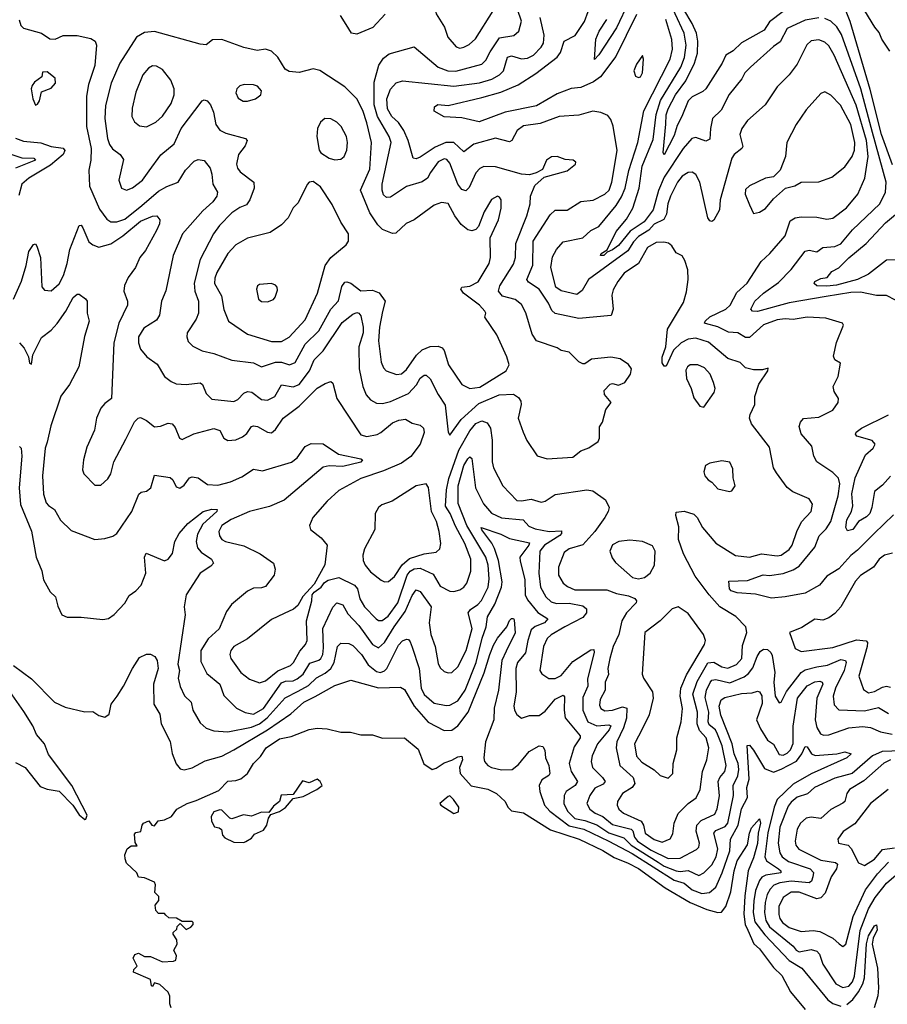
# Model space of a CAD drawing. Extents: x 1493970 to 1595317, y 729910 to 844791.
# Tile 37 of 256: x 1558096 to 1562470, y 739792 to 744753. Entities that reach past the tile are written whole.
import ezdxf

# ---------------------------------------------------------------- set-up
doc = ezdxf.new("R2010")
doc.units = 0

msp = doc.modelspace()

# ---------------------------------------------------------------- linework, layer by layer
at = {"layer": '0CON10XD'}
for points in [[(1560315, 744610.4), (1560335, 744614.6), (1560361.7, 744628.3), (1560392.8, 744657.2), (1560482.4, 744797.6), (1560494.3, 744875), (1560490.6, 744915), (1560463.7, 744943.7), (1560437, 744957), (1560365, 744957.5), (1560215, 744905.8), (1560190.2, 744839.8), (1560187.8, 744815), (1560195, 744783.3), (1560237.3, 744715), (1560253.5, 744665), (1560296.1, 744616.1), (1560315, 744610.4)], [(1562125, 744763.1), (1562055, 744750.7), (1561965, 744708.8), (1561928.6, 744641.4), (1561895, 744618.2), (1561780.5, 744515), (1561751.9, 744485), (1561735.5, 744455), (1561673.1, 744376.9), (1561632.8, 744297.2), (1561588.9, 744255), (1561577.9, 744205), (1561575, 744151.1), (1561555, 744142.2), (1561505, 744160.3), (1561483.6, 744155), (1561440, 744105), (1561345, 743960.3), (1561316.7, 743893.3), (1561289.8, 743795), (1561244.4, 743735), (1561172.7, 743687.3), (1561115, 743616.5), (1561085, 743593.8), (1561057.4, 743582.6), (1561040.8, 743565), (1561024, 743565), (1561026.9, 743575), (1561056.7, 743593.3), (1561102.9, 743687.1), (1561155, 743749.2), (1561186.9, 743803.1), (1561218.3, 743905), (1561234, 744015), (1561289.9, 744150.1), (1561304.9, 744275), (1561326.6, 744346.6), (1561429, 744515), (1561447.2, 744562.9), (1561455.8, 744625), (1561444.8, 744685), (1561355, 744882.2)], [(1562495, 744022.3), (1562440.7, 744175), (1562382.5, 744402.5), (1562282, 744745), (1562235, 744863.5)], [(1562482.9, 744595), (1562442.3, 744655), (1562428.8, 744688.8), (1562407.1, 744715), (1562301.3, 744891.3)], [(1561165.9, 744844.1), (1561105, 744711.8), (1561015, 744576.9), (1560993.3, 744553.3), (1561000, 744655), (1561016.6, 744695), (1561055.9, 744755)], [(1558785, 743691.1), (1558729.8, 743590.2), (1558701.5, 743555), (1558680, 743505), (1558642.1, 743455), (1558624.4, 743415), (1558621.4, 743385), (1558638.9, 743335), (1558640, 743315), (1558595.2, 743225), (1558571, 743125), (1558558.9, 742845), (1558525, 742820), (1558504.5, 742795.5), (1558482.5, 742745), (1558472.5, 742685), (1558435, 742600), (1558417.1, 742535), (1558412.5, 742485), (1558418.8, 742465), (1558475, 742407.5), (1558505, 742407.5), (1558539.5, 742440.5), (1558555, 742466), (1558570, 742525), (1558630.1, 742639.9), (1558675, 742727.1), (1558692.5, 742745), (1558705, 742748.9), (1558735, 742734.4), (1558775, 742701.8), (1558805, 742704.6), (1558845, 742720.5), (1558865, 742717.1), (1558879.1, 742699.1), (1558901.9, 742645), (1558915, 742638.5), (1558973.5, 742666.5), (1559075, 742693.8), (1559105, 742683.3), (1559125.7, 742645), (1559145, 742633.1), (1559185, 742637.3), (1559218.5, 742651.5), (1559240.9, 742669.1), (1559265, 742703.1), (1559275, 742707.3), (1559295, 742703.1), (1559345, 742674.5), (1559365, 742672.2), (1559385, 742688.6), (1559424.2, 742745.8), (1559505, 742806.8), (1559595, 742897.1), (1559635, 742921.1), (1559665, 742930), (1559675, 742922.5), (1559693.8, 742845), (1559815, 742661.5), (1559845, 742652.9), (1559897.1, 742662.9), (1559917, 742673), (1559975, 742722), (1560006.4, 742736.4), (1560041.2, 742741.2), (1560075, 742721.2), (1560115, 742710), (1560131.2, 742695), (1560134, 742674), (1560114.6, 742615), (1560067.4, 742552.6), (1560020.5, 742519.5), (1559929.8, 742480.3), (1559815, 742441.8), (1559705, 742381.5), (1559645, 742328.1), (1559573.8, 742245), (1559556.2, 742205), (1559562, 742185), (1559615, 742142.5), (1559645.6, 742105), (1559633.4, 742006.6), (1559580.5, 741909.5), (1559522.8, 741847.2), (1559497.9, 741802.1), (1559476.4, 741783.6), (1559428.5, 741761.5), (1559365, 741731.9), (1559245, 741633.8), (1559175.7, 741595), (1559160, 741575), (1559155.6, 741555), (1559159.4, 741535), (1559210.7, 741465), (1559255, 741430.7), (1559305, 741412.3), (1559335, 741422), (1559396.8, 741473.2), (1559460.7, 741499.3), (1559475.8, 741515), (1559507.9, 741572.1), (1559537.1, 741605), (1559544.6, 741625.4), (1559541.8, 741725), (1559568, 741825), (1559570, 741855), (1559580.5, 741869.5), (1559615, 741894.2), (1559632.2, 741917.8), (1559650.9, 741929.1), (1559705, 741943.1), (1559784.4, 741905), (1559799.2, 741885), (1559810.6, 741835), (1559834.7, 741795), (1559892.1, 741735), (1559905, 741726.8), (1559923.6, 741726.4), (1559952.6, 741747.4), (1560001.3, 741815), (1560048.5, 741955), (1560064.5, 741975.5), (1560085, 741987.2), (1560115, 741989.6), (1560179.9, 741959.9), (1560215, 741898.5), (1560265, 741874.4), (1560285, 741871.9), (1560315, 741881.1), (1560335, 741894.4), (1560350.5, 741915), (1560370.3, 741975), (1560370, 742035), (1560340.2, 742115), (1560292, 742202), (1560265.9, 742265), (1560241.9, 742301.9), (1560246.7, 742385), (1560258.6, 742441.4), (1560309, 742585), (1560365, 742681.6), (1560395, 742718.1), (1560425, 742733.1), (1560451.8, 742721.8), (1560469.5, 742695), (1560476.9, 742635), (1560477.1, 742525), (1560483.8, 742495), (1560532.1, 742405), (1560601.7, 742331.7), (1560625, 742328.5), (1560675, 742338.4), (1560725, 742321.8), (1560745, 742328.2), (1560795, 742360.9), (1560955, 742385.4), (1560985, 742378.8), (1561049.1, 742335), (1561066.8, 742295), (1561063.1, 742275), (1561046.2, 742245), (1560995.4, 742175), (1560935, 742108.1), (1560865, 742087.5), (1560840.8, 742069.2), (1560811.4, 741995), (1560812.1, 741955), (1560834.8, 741914.8), (1560857.5, 741897.5), (1560895, 741881.6), (1561055, 741881.5), (1561105, 741862.5), (1561165, 741850.7), (1561197.5, 741837.5), (1561205.8, 741825), (1561203.1, 741815), (1561154.4, 741765.6), (1561131.2, 741725), (1561116.3, 741655), (1561088.2, 741595), (1561070, 741535), (1561060.4, 741485), (1561063.8, 741455), (1561048, 741415), (1561048, 741375), (1561022.4, 741327.6), (1561019.2, 741299.2), (1561025, 741282.2), (1561045, 741270.3), (1561085, 741274.8), (1561135, 741292), (1561156.1, 741285), (1561155.1, 741234.9), (1561139.1, 741185), (1561106.1, 741115), (1561102.9, 741085), (1561121.6, 740995), (1561188.4, 740935), (1561197.2, 740905), (1561183.8, 740885), (1561134.6, 740855), (1561110, 740815), (1561108.5, 740795), (1561116.5, 740775), (1561139.5, 740755), (1561228.6, 740715), (1561240.6, 740695), (1561248.4, 740655), (1561295, 740622.8), (1561335, 740609.7), (1561375, 740625.6), (1561388, 740652), (1561395.4, 740705), (1561415.9, 740754.1), (1561465.5, 740805), (1561506.5, 740833.5), (1561526.4, 740875), (1561537.5, 740965), (1561560, 741025), (1561570, 741085), (1561556.2, 741135), (1561522, 741172), (1561510.2, 741205), (1561513.5, 741265), (1561489.7, 741355), (1561511, 741419), (1561565, 741513.8), (1561595, 741516.4), (1561635, 741493), (1561665, 741486.2), (1561710, 741505), (1561736.2, 741535), (1561739.6, 741600.4), (1561761.1, 741665), (1561757.1, 741695), (1561705.9, 741745.9), (1561625.8, 741795), (1561572, 741855), (1561500.1, 741950.1), (1561442, 742062), (1561416.3, 742135), (1561417.8, 742197.8), (1561402.9, 742255), (1561405, 742272), (1561445, 742277.8), (1561495, 742261.5), (1561511.1, 742245), (1561538.2, 742195), (1561605, 742115.6), (1561705, 742054.6), (1561775, 742046.2), (1561835, 742062.2), (1561915, 742051.3), (1561934, 742055), (1561975, 742083.5), (1561990, 742105), (1562013.8, 742175), (1562037.3, 742222.7), (1562086.2, 742275), (1562092.2, 742312.2), (1562075, 742339.2), (1561993.8, 742375), (1561965, 742396.9), (1561910.1, 742470.1), (1561895.3, 742495.3), (1561875, 742599.2), (1561785, 742716.7), (1561774.2, 742745), (1561777.5, 742765), (1561801.4, 742815), (1561802, 742855), (1561822.7, 742917.3), (1561866.7, 742985), (1561868.3, 742998.3), (1561840.7, 742989.3), (1561795, 742988.8), (1561755, 743000), (1561727, 743027), (1561665, 743046.5), (1561568.8, 743128.8), (1561505, 743148.8), (1561465, 743143.5), (1561430.7, 743125), (1561391.3, 743088.7), (1561355, 743008), (1561345, 743008), (1561335, 743023.8), (1561335, 743053.3), (1561352.7, 743105), (1561362.1, 743195), (1561441.8, 743328.2), (1561457.7, 743382.3), (1561464.8, 743445), (1561463.5, 743493.5), (1561449.5, 743539.5), (1561435, 743564.2), (1561405, 743579.2), (1561383.8, 743613.8), (1561366.7, 743626.7), (1561343.1, 743633.1), (1561305, 743631.1), (1561260, 743605), (1561215.5, 743524.5), (1561143.3, 743476.7), (1561110.9, 743435), (1561087.4, 743392.6), (1561080, 743365), (1561087.1, 743295), (1561076.9, 743263.1), (1560915, 743248.6), (1560795, 743273.9), (1560778.1, 743288.1), (1560761.1, 743325), (1560715.1, 743395.1), (1560660.3, 743430.3), (1560652.4, 743445), (1560682.8, 743517.2), (1560685, 743636.9), (1560769.5, 743770.5), (1560795, 743794.5), (1560855, 743793.5), (1560925, 743837.3), (1560986, 743844), (1561045, 743874.7), (1561066.6, 743895), (1561081.4, 743935), (1561108.4, 744095), (1561086.9, 744216.9), (1561075, 744251.2), (1561060.3, 744270.3), (1561025, 744285.8), (1560985, 744292.5), (1560915, 744272.5), (1560815, 744266.2), (1560719.3, 744230.7), (1560635, 744218.9), (1560603.3, 744195), (1560576.5, 744145), (1560565, 744138.5), (1560495, 744155.8), (1560385, 744125.7), (1560335, 744087.5), (1560285, 744134), (1560244.8, 744134.8), (1560189.4, 744110.6), (1560115, 744060), (1560095, 744051.9), (1560078.8, 744055), (1560053.6, 744145), (1560032.6, 744195), (1560005, 744236), (1559972.2, 744265), (1559949.3, 744305), (1559945.8, 744355), (1559965, 744403.5), (1559994.4, 744435), (1560025, 744445.3), (1560285, 744417.8), (1560414.3, 744435.7), (1560475.4, 744454.6), (1560514.2, 744475.8), (1560535.3, 744495), (1560555.6, 744565), (1560575, 744571.8), (1560625, 744555.7), (1560655, 744559.2), (1560685.2, 744574.8), (1560723.9, 744615), (1560735.9, 744635), (1560740.2, 744675), (1560720, 744765)], [(1559938.6, 744781.4), (1559875.7, 744714.3), (1559795, 744680), (1559768, 744685), (1559741.2, 744728.8), (1559712.9, 744775)], [(1560755, 742540.8), (1560805, 742544.4), (1560885, 742550), (1560925, 742581.9), (1560965, 742595.7), (1561012.2, 742627.8), (1561018.5, 742645), (1561018.3, 742701.7), (1561033.3, 742725), (1561050.5, 742789.5), (1561077.5, 742825), (1561043.3, 742865), (1561042.5, 742885), (1561073.1, 742916.9), (1561085, 742920), (1561115, 742912.2), (1561146, 742925), (1561175, 742966.7), (1561180.8, 742995), (1561165, 743016.7), (1561122.5, 743045), (1561075, 743053.8), (1560977.7, 743042.3), (1560945, 743018.8), (1560935, 743018.8), (1560915, 743028.8), (1560865, 743077.5), (1560825, 743086.7), (1560805, 743100.6), (1560701.9, 743135), (1560679.1, 743169.1), (1560647, 743277), (1560625, 743318.9), (1560593.3, 743343.3), (1560530.5, 743360.5), (1560510.3, 743385), (1560516.8, 743413.2), (1560585, 743521.9), (1560594.8, 743555.2), (1560597, 743625), (1560652.5, 743765), (1560669.5, 743825), (1560670.4, 743865), (1560692.5, 743917.5), (1560739.5, 743960.5), (1560855, 743992.5), (1560897.5, 744025), (1560900, 744035), (1560885.8, 744045.8), (1560845, 744049.4), (1560805, 744064.4), (1560777.4, 744062.6), (1560750.8, 744045), (1560730.5, 743999.5), (1560698.8, 743981.2), (1560665, 743972.5), (1560625, 743974.6), (1560495, 744012.5), (1560435, 744013.6), (1560415, 744004.5), (1560395, 743982.5), (1560362.1, 743907.9), (1560345, 743891.1), (1560325, 743897.5), (1560305, 743924.5), (1560265, 744031.1), (1560249.2, 744049.2), (1560235, 744052), (1560205, 744037.1), (1560167.1, 743982.9), (1560152, 743955), (1560125, 743935.8), (1560045, 743912.7), (1559965, 743860), (1559945, 743856.9), (1559930.6, 743870.6), (1559922.5, 743895), (1559922.5, 743925), (1559969, 744135), (1559958.8, 744165), (1559898.8, 744265), (1559882.6, 744325), (1559882, 744438), (1559906.3, 744523.7), (1559930.2, 744559.8), (1559958.6, 744581.4), (1560085, 744617.5), (1560205, 744514.7), (1560254, 744495), (1560295, 744493.4), (1560425, 744530), (1560445, 744549.1), (1560468.2, 744591.8), (1560515, 744661.4), (1560586.4, 744673.7), (1560612.7, 744695), (1560624.7, 744745.3), (1560605.2, 744805)], [(1561205, 744779.1), (1561101.7, 744568.3), (1561023.2, 744465), (1560988.8, 744441.2), (1560925, 744412.6), (1560875, 744406.8), (1560805, 744379.3), (1560700.5, 744319.5), (1560543, 744287), (1560411.5, 744238.5), (1560325, 744259.6), (1560235, 744264.5), (1560185, 744293.3), (1560187.6, 744315), (1560203, 744327), (1560255, 744321.6), (1560425, 744361.2), (1560521.9, 744388.1), (1560608.1, 744425), (1560697.9, 744482.1), (1560805, 744565.3), (1560822.4, 744587.6), (1560840.8, 744645), (1560896.2, 744673.8), (1560942.7, 744745), (1560961.1, 744795)], [(1561945, 744794.8), (1561875, 744742.9), (1561849.1, 744700.9), (1561735, 744636.8), (1561692.7, 744597.3), (1561655, 744574.5), (1561636.6, 744535), (1561555.2, 744404.9), (1561539.1, 744390.9), (1561485, 744364.5), (1561464.8, 744345), (1561434.4, 744265), (1561409.8, 744220.3), (1561395, 744169.4), (1561345, 744072), (1561340, 744085), (1561352.3, 744227.7), (1561355, 744274), (1561365.2, 744305), (1561401.4, 744375), (1561453.8, 744445), (1561498.3, 744535), (1561513.2, 744585), (1561514.6, 744644.6), (1561507.9, 744685), (1561486.4, 744735), (1561443.5, 744805)], [(1562510, 743340), (1562465, 743364.4), (1562415, 743364.6), (1562335, 743380.2), (1562285, 743378.3), (1562161.7, 743358.3), (1561975, 743326.5), (1561815, 743283.1), (1561790, 743285), (1561781.4, 743295), (1561801.8, 743335), (1561844.6, 743375), (1561921.3, 743428.7), (1561985.5, 743494.5), (1562055, 743586.7), (1562075, 743591.9), (1562115, 743584.5), (1562145, 743606.4), (1562205, 743611.1), (1562235, 743624.7), (1562293.3, 743695), (1562431.8, 743825), (1562460, 743885), (1562463.8, 743935), (1562395.2, 744184.9), (1562335.6, 744405), (1562238.6, 744678.6), (1562215, 744717.3), (1562185, 744746.1), (1562155, 744759.4)], [(1558092.7, 744752.7), (1558100.8, 744725), (1558115, 744711.4), (1558205, 744686), (1558247, 744657), (1558275, 744655.8), (1558315, 744673.8), (1558385, 744674.2), (1558455, 744658.8), (1558476.7, 744645), (1558483.8, 744625), (1558475, 744522.5), (1558442.5, 744427.5), (1558432.4, 744367.6), (1558433, 744215), (1558456.5, 744105), (1558454.6, 744045.4), (1558444.6, 743995), (1558447.7, 743915), (1558498.8, 743798.8), (1558535, 743748.1), (1558555, 743734.6), (1558585, 743735.3), (1558625, 743749), (1558712.2, 743817.8), (1558795, 743889.3), (1558836.8, 743913.2), (1558894.7, 743935.3), (1558931.2, 743995), (1558975, 744040.6), (1558995, 744048.6), (1559025, 744044.2), (1559055.4, 744005.4), (1559064.6, 743975), (1559068.8, 743925), (1559093.5, 743885), (1559088.8, 743865), (1559068.8, 743835), (1559019.2, 743790.8), (1558915.9, 743675), (1558868.9, 743565), (1558832.7, 743387.3), (1558810.5, 743335), (1558800.9, 743265), (1558785, 743240), (1558720.8, 743199.2), (1558695.5, 743155), (1558694.5, 743125), (1558705, 743094.2), (1558737.1, 743055), (1558788.1, 743018.1), (1558826.3, 742956.3), (1558859.8, 742929.8), (1558885, 742919.5), (1558935, 742916.2), (1559005, 742924.4), (1559017.1, 742915), (1559035, 742869.2), (1559065, 742841.1), (1559175, 742830.5), (1559195, 742840), (1559225, 742871.2), (1559245, 742880.4), (1559266.6, 742876.6), (1559315, 742839.2), (1559345, 742836.2), (1559381.5, 742855), (1559415, 742914.5), (1559475, 742903.9), (1559505, 742915.8), (1559556.7, 742985), (1559580.2, 743039.8), (1559625.8, 743084.2), (1559722, 743228), (1559775, 743270), (1559795, 743277.8), (1559805.4, 743275.4), (1559815, 743261.2), (1559826.7, 743205), (1559826.7, 743175), (1559804.8, 743105), (1559807.8, 742995), (1559825.3, 742905.3), (1559842.9, 742862.9), (1559865, 742837.8), (1559895, 742821.8), (1559925, 742819.6), (1559965, 742830), (1560055, 742869.5), (1560095.5, 742914.5), (1560115, 742946.5), (1560135, 742961.8), (1560145, 742962.5), (1560165, 742944.4), (1560205.4, 742865), (1560240.9, 742810.9), (1560255.8, 742675.8), (1560265, 742660), (1560321.5, 742738.5), (1560410.4, 742819.6), (1560512.7, 742862.7), (1560585, 742866), (1560609.8, 742849.8), (1560622, 742832), (1560623.6, 742815), (1560609.3, 742745), (1560633.8, 742675), (1560653, 742633), (1560705, 742556.7), (1560755, 742540.8)], [(1562500.8, 742259.2), (1562403.8, 742165), (1562319.8, 742080.2), (1562285, 742053), (1562225, 741987.1), (1562165, 741949.7), (1562127.5, 741905), (1562055, 741863.3), (1561955, 741844.7), (1561885, 741839.3), (1561805, 741858.2), (1561712.5, 741865), (1561682, 741875), (1561674, 741885), (1561670, 741925), (1561765, 741928.2), (1561844.2, 741955.8), (1561875, 741952.5), (1561945, 741963.8), (1561995, 741981.6), (1562025, 742000.5), (1562104.9, 742095.1), (1562126.4, 742153.6), (1562161.6, 742188.4), (1562185, 742225.4), (1562222.5, 742355), (1562230.5, 742415), (1562222.9, 742442.9), (1562195, 742472.1), (1562115, 742525.8), (1562098.5, 742555), (1562089.4, 742605), (1562035, 742667.5), (1562025.6, 742704.4), (1562031.4, 742725), (1562046.3, 742743.7), (1562125, 742750.8), (1562195, 742786), (1562222, 742825), (1562224, 742845), (1562200.9, 742880.9), (1562197.1, 742905), (1562222.5, 742955), (1562233, 743023), (1562205, 743040), (1562198, 743058), (1562212.8, 743127.2), (1562248, 743215), (1562244.1, 743224.1), (1562159.1, 743249.1), (1562065, 743253.8), (1561995, 743243.6), (1561955, 743246.8), (1561915, 743240.7), (1561845, 743215.3), (1561775, 743151.6), (1561755, 743152.5), (1561715.8, 743175), (1561668.6, 743178.7), (1561615, 743206.5), (1561552.3, 743222.3), (1561547.5, 743225), (1561550.6, 743235), (1561575, 743256.4), (1561655, 743294.3), (1561677.4, 743315), (1561711.1, 743378.9), (1561763.5, 743426.5), (1561833.8, 743535), (1561878.1, 743575), (1561955, 743664.4), (1561979.5, 743740.5), (1562005, 743755.3), (1562035, 743759.7), (1562115, 743758.2), (1562165, 743748.8), (1562195, 743753.5), (1562264.5, 743805), (1562321.5, 743875), (1562355.9, 743955), (1562373.6, 744065), (1562364.4, 744145), (1562312.7, 744322.7), (1562201, 744575), (1562175, 744621.2), (1562155, 744640.7), (1562125, 744652.7), (1562085, 744647.2), (1562063.6, 744626.4), (1562015, 744530), (1561975, 744475.8), (1561914.6, 744415.4), (1561854.4, 744325), (1561765, 744245.6), (1561736.2, 744205), (1561725.4, 744175), (1561740.8, 744115), (1561736.2, 744103.8), (1561697.1, 744075), (1561685.3, 744055), (1561627.2, 743845), (1561623.1, 743795), (1561595, 743743.3), (1561585, 743736.7), (1561575, 743740), (1561564.5, 743754.5), (1561524.7, 743935), (1561505, 743973.1), (1561485, 743984.5), (1561465, 743983.6), (1561435, 743964.6), (1561411.7, 743935), (1561376, 743864), (1561363.3, 743825), (1561356.8, 743773.2), (1561343, 743747), (1561295, 743723.2), (1561267.6, 743692.4), (1561215, 743661), (1561189.5, 743635), (1561160.9, 743589.1), (1560963.6, 743445), (1560930.5, 743389.5), (1560905, 743369.1), (1560825, 743387.5), (1560797.9, 743405), (1560773.8, 743505), (1560782, 743558), (1560802.7, 743595), (1560836, 743634), (1560935, 743654.1), (1560975, 743691.2), (1561015, 743711.8), (1561102.2, 743817.8), (1561129.7, 743860.3), (1561148.4, 743905), (1561166.4, 743993.6), (1561212.2, 744135), (1561241.9, 744295), (1561375.6, 744555), (1561385.9, 744605), (1561383.7, 744653.7), (1561353.5, 744755)], [(1560365, 742895.3), (1560415, 742902.2), (1560547.5, 742985), (1560564, 743015), (1560551.9, 743055), (1560501.8, 743165), (1560441.2, 743255), (1560446, 743275), (1560440.8, 743285), (1560412.9, 743315), (1560332.9, 743375), (1560318.8, 743395), (1560325, 743406.2), (1560365, 743410.6), (1560407.2, 743432.8), (1560462.7, 743525), (1560468.7, 743555), (1560468.2, 743655), (1560508.7, 743745), (1560523.4, 743803.4), (1560523.1, 743845), (1560515, 743860), (1560505, 743864.2), (1560475, 743847.1), (1560437.1, 743785), (1560409.1, 743710.9), (1560395, 743696.5), (1560375, 743689.1), (1560355, 743694.6), (1560321.5, 743721.5), (1560289.2, 743765), (1560255, 743826.9), (1560223, 743833), (1560185, 743818.8), (1560085, 743745.6), (1560043.3, 743726.7), (1559991.7, 743678.3), (1559975, 743676.4), (1559925, 743696), (1559900.4, 743720.4), (1559860.4, 743780.4), (1559813.8, 743895), (1559860.1, 743999.9), (1559868.8, 744135), (1559846.2, 744233.8), (1559825, 744295.7), (1559794.7, 744354.7), (1559735, 744415.6), (1559608, 744498), (1559575, 744506.2), (1559505, 744486.9), (1559455, 744492.7), (1559434.4, 744505), (1559397.1, 744565), (1559365, 744595.5), (1559335, 744605.5), (1559292.1, 744597.9), (1559225, 744612.9), (1559115, 744653.1), (1559067.7, 744652.3), (1559035, 744627.5), (1559005, 744630.8), (1558775.7, 744694.3), (1558725, 744689.7), (1558683.8, 744665), (1558600.5, 744535), (1558556.7, 744433.3), (1558528.8, 744321.2), (1558524.8, 744254.8), (1558538.2, 744155), (1558547.8, 744125), (1558563.1, 744103.1), (1558601.5, 744075), (1558618.3, 744048.3), (1558595.5, 743945.5), (1558609.2, 743905), (1558635, 743894.5), (1558665, 743906.4), (1558715, 743944.5), (1558748.8, 743991.2), (1558807.6, 744072.4), (1558875, 744127.8), (1558910.3, 744205), (1559015, 744344.3), (1559025, 744348.9), (1559040.8, 744345), (1559056.9, 744325), (1559072.5, 744287.5), (1559085.4, 744225.4), (1559105, 744196.9), (1559135, 744181.8), (1559234.5, 744154.5), (1559242.9, 744145), (1559231.8, 744118.2), (1559198.9, 744075), (1559189.2, 744025), (1559193.8, 744005), (1559206.5, 743986.5), (1559276.2, 743935), (1559278.2, 743905), (1559256.2, 743845), (1559239.4, 743820.6), (1559205, 743807.1), (1559165, 743780.9), (1559103.2, 743716.8), (1559072.7, 743675), (1559005.9, 743545), (1558975.7, 743425.7), (1558979.2, 743385), (1558996.5, 743335), (1558997.1, 743275), (1558985.9, 743244.1), (1558940.6, 743175), (1558938.1, 743155), (1558945, 743132), (1558969.3, 743109.3), (1559015.4, 743085.4), (1559075, 743071.8), (1559165, 743038.5), (1559275, 743024.6), (1559314.7, 743004.7), (1559385, 743028.7), (1559415, 743028.5), (1559455.9, 743014.1), (1559485, 743026.9), (1559535, 743118.4), (1559603.9, 743185), (1559665, 743295.4), (1559702.6, 743337.4), (1559720.4, 743409.6), (1559735, 743430.4), (1559745, 743433.2), (1559765, 743426.6), (1559815, 743387.1), (1559875, 743390), (1559907.2, 743377.2), (1559937.4, 743335), (1559925, 743282.9), (1559909.6, 743205), (1559905.3, 743135), (1559918.7, 743028.7), (1559929.8, 742999.8), (1559944, 742984), (1559994.6, 742965.4), (1560020.6, 742969.4), (1560045, 742990.4), (1560096.6, 743063.4), (1560125, 743090.3), (1560165, 743106.7), (1560205, 743109.1), (1560225, 743100), (1560235, 743086.7), (1560257.7, 743015), (1560324.8, 742914.8), (1560365, 742895.3)], [(1561215, 744462.5), (1561225, 744466), (1561235.6, 744485.6), (1561241.2, 744555), (1561235, 744572.5), (1561205, 744530), (1561192.5, 744495), (1561199.7, 744469.7), (1561215, 744462.5)], [(1558735, 744213.3), (1558782, 744238), (1558815, 744266.7), (1558858.8, 744331.2), (1558873.8, 744375), (1558875.3, 744405.3), (1558858.1, 744448.1), (1558815, 744503.1), (1558785, 744520), (1558765, 744520.6), (1558745, 744509.4), (1558716.5, 744475), (1558682.1, 744387.9), (1558662.2, 744307.8), (1558661.8, 744265), (1558675, 744239.2), (1558699.3, 744219.3), (1558735, 744213.3)], [(1558175, 744323.3), (1558185, 744327.5), (1558196.2, 744345), (1558205, 744390), (1558255, 744408.8), (1558276.6, 744433.4), (1558275, 744458.8), (1558235, 744490), (1558210.7, 744489.3), (1558207.5, 744465), (1558170.7, 744439.3), (1558158.3, 744421.7), (1558154, 744405), (1558162, 744355), (1558175, 744323.3)], [(1559222.9, 744342.9), (1559245, 744343.1), (1559284.5, 744355.5), (1559312, 744375), (1559314.3, 744395), (1559295, 744418.6), (1559275, 744425.6), (1559226.8, 744426.8), (1559205, 744419.4), (1559190.6, 744405), (1559185.6, 744385), (1559197.6, 744357.6), (1559222.9, 744342.9)], [(1561795, 743776.7), (1561825, 743784.2), (1561855, 743801.4), (1561895, 743850.8), (1561956.2, 743905), (1562002.8, 743917.2), (1562035, 743935.6), (1562125, 743937.3), (1562189.3, 743960.7), (1562255, 744012.7), (1562292.8, 744065), (1562303.3, 744096.7), (1562306.2, 744135), (1562285.4, 744225.4), (1562232.9, 744322.9), (1562185, 744373.8), (1562155, 744390), (1562135, 744381.4), (1562060.8, 744299.2), (1562009.4, 744225), (1561963.1, 744135), (1561955.6, 744065), (1561928.8, 743995), (1561895, 743962.5), (1561855, 743954.3), (1561775, 743916.7), (1561755, 743897.5), (1561752.5, 743875), (1561775, 743821.2), (1561795, 743776.7)], [(1559685, 744048.1), (1559715, 744051.4), (1559731.9, 744065), (1559745, 744096.7), (1559748.5, 744135), (1559742.5, 744165), (1559717.1, 744215), (1559695, 744237.1), (1559665, 744254.3), (1559634.5, 744255.5), (1559612, 744238), (1559596.9, 744205), (1559594.5, 744165), (1559605.6, 744095.6), (1559613.3, 744083.3), (1559655.5, 744055.5), (1559685, 744048.1)], [(1558075, 744157.2), (1558115, 744140.9), (1558202.9, 744132.9), (1558255, 744114.2), (1558315, 744106.9), (1558323.6, 744095), (1558315.3, 744075), (1558250.3, 744019.7), (1558142.7, 743955), (1558106.4, 743925), (1558091.5, 743868.5)], [(1558002.1, 744092.1), (1558107.3, 744057.3), (1558167.5, 744055), (1558175.5, 744045), (1558074.1, 744005.9)], [(1559365, 743132.1), (1559415, 743132.3), (1559455, 743154.6), (1559535, 743241.1), (1559596.8, 743375), (1559635.4, 743515), (1559665, 743554.5), (1559741.4, 743618.6), (1559752.9, 743637.1), (1559753.3, 743675), (1559714, 743734), (1559671.5, 743821.5), (1559611.5, 743911.5), (1559575, 743938), (1559555.9, 743934.1), (1559545, 743922.5), (1559499.8, 743830.2), (1559474.3, 743805), (1559449.2, 743755), (1559415, 743719.2), (1559358.6, 743681.4), (1559245, 743652.1), (1559185, 743618.5), (1559145.5, 743575), (1559089.4, 743479.4), (1559079.1, 743450.9), (1559078, 743425), (1559112.3, 743362.3), (1559124.1, 743294.1), (1559148.9, 743235), (1559245, 743168.5), (1559365, 743132.1)], [(1562515, 743544), (1562465, 743541.2), (1562375, 743470.5), (1562319.5, 743445), (1562214.2, 743415.8), (1562165, 743411.2), (1562115, 743411.9), (1562101.2, 743425), (1562103.8, 743435), (1562135, 743450), (1562165.8, 743454.2), (1562190, 743485), (1562225, 743502.5), (1562275, 743553.1), (1562363.7, 743626.3), (1562460.8, 743729.2), (1562551.1, 743805)], [(1558064.1, 743345), (1558104.5, 743435.5), (1558128.6, 743515), (1558141.1, 743585), (1558165, 743620), (1558175, 743623.3), (1558182.7, 743612.7), (1558200.3, 743555), (1558207.7, 743407.7), (1558221.3, 743391.3), (1558255, 743387.1), (1558295, 743423.1), (1558316.8, 743465), (1558335.6, 743525), (1558347.9, 743595), (1558395, 743716.4), (1558405, 743718.2), (1558414.6, 743705), (1558445, 743634.4), (1558465, 743618.5), (1558495, 743607.6), (1558555.1, 743624.9), (1558615.6, 743664.4), (1558705, 743738.1), (1558765, 743763.3), (1558786.7, 743765), (1558802.5, 743745), (1558800.5, 743725), (1558785, 743691.1)], [(1559345, 743332.5), (1559375, 743344), (1559383.8, 743355), (1559395, 743390), (1559393.8, 743405), (1559385, 743416.2), (1559365, 743423.8), (1559305, 743420), (1559295, 743412.5), (1559290, 743395), (1559300, 743345), (1559315, 743332.9), (1559345, 743332.5)], [(1558095, 743125.8), (1558118.8, 743098.8), (1558140.8, 743055), (1558145, 743023.3), (1558155, 743017.5), (1558161.4, 743065), (1558205, 743152), (1558255, 743188.9), (1558285, 743223.5), (1558328.2, 743285), (1558365, 743354.3), (1558385, 743370), (1558395, 743370), (1558427.1, 743347.1), (1558435.6, 743335), (1558436.4, 743275), (1558445.4, 743235), (1558423.3, 743156.7), (1558394.5, 743005), (1558347.1, 742915), (1558303.8, 742856.2), (1558253.6, 742706.4), (1558234.2, 742625), (1558224.1, 742595), (1558210.4, 742455), (1558216.6, 742363.4), (1558229.9, 742319.9), (1558241.1, 742305), (1558271.1, 742285), (1558302.2, 742232.2), (1558355, 742179.2), (1558475, 742134), (1558525, 742138.6), (1558565, 742151.4), (1558585.7, 742165), (1558660.8, 742275), (1558697.1, 742362.9), (1558707.9, 742372.1), (1558735, 742378.6), (1558756.9, 742395), (1558775, 742458.8), (1558855, 742447.5), (1558867.8, 742435), (1558885, 742400), (1558903.2, 742393.2), (1558925, 742408.5), (1558951.9, 742445), (1558965, 742450.9), (1558995, 742445.5), (1559041.8, 742411.8), (1559095, 742408.7), (1559159.2, 742425), (1559215, 742450.4), (1559275, 742488.5), (1559319.8, 742479.8), (1559465.6, 742524.4), (1559493.9, 742546.1), (1559535, 742602.9), (1559565, 742618.6), (1559626.4, 742616.4), (1559703.6, 742563.6), (1559815, 742541.4), (1559824, 742535), (1559815, 742524.7), (1559725, 742502.5), (1559655.2, 742504.8), (1559625, 742498.4), (1559428.2, 742331.8), (1559355, 742300), (1559253.5, 742275), (1559161.5, 742235), (1559115.4, 742205), (1559100.4, 742175), (1559103, 742153), (1559115, 742133.6), (1559133.8, 742123.8), (1559225, 742102.4), (1559307.7, 742062.3), (1559375.5, 742015), (1559383.9, 741985), (1559378.2, 741955), (1559335, 741897.5), (1559315, 741890.4), (1559275, 741888.9), (1559245, 741874.2), (1559163.4, 741806.6), (1559137.6, 741772.4), (1559102.1, 741685), (1559045.5, 741634.5), (1559008.9, 741575), (1559009.1, 741519.1), (1559039.2, 741459.2), (1559104.6, 741405), (1559125, 741349.2), (1559188.1, 741285), (1559232.6, 741262.6), (1559275, 741254.8), (1559325, 741283.5), (1559415, 741412.6), (1559435, 741420), (1559475, 741422.4), (1559495, 741432.1), (1559524, 741456), (1559558.4, 741511.6), (1559603.9, 741526.1), (1559614.7, 741535), (1559624.5, 741555), (1559627.7, 741587.7), (1559624.6, 741685.4), (1559675, 741793.3), (1559695, 741814.5), (1559724.7, 741804.7), (1559749.3, 741759.3), (1559805, 741701.3), (1559874.8, 741604.8), (1559905, 741588.9), (1559935, 741615.9), (1559983, 741695), (1560038.8, 741771.2), (1560075, 741852.7), (1560095, 741880), (1560115, 741872.5), (1560170.5, 741795), (1560160.3, 741715), (1560169.1, 741655), (1560190.7, 741595), (1560205, 741510), (1560215, 741487.1), (1560235, 741468.6), (1560255, 741462.2), (1560275, 741464.5), (1560305, 741493.1), (1560347.2, 741575), (1560376.5, 741686.5), (1560356.7, 741765), (1560367.9, 741782.1), (1560405, 741806.8), (1560423.1, 741826.9), (1560458, 741895), (1560463.2, 741936.8), (1560457.4, 742005), (1560445.8, 742045), (1560350, 742205), (1560306.2, 742315), (1560306.4, 742405), (1560335, 742506.5), (1560355, 742541.5), (1560365, 742550.6), (1560375, 742543.3), (1560394.2, 742394.2), (1560433.3, 742313.3), (1560475, 742266.3), (1560525, 742244), (1560633.9, 742233.9), (1560662.4, 742202.4), (1560695, 742188.7), (1560765, 742175.3), (1560827.3, 742177.3), (1560827.3, 742165), (1560819.5, 742155), (1560742, 742105), (1560717.1, 742075), (1560712.5, 741965), (1560721.7, 741895), (1560748.6, 741845), (1560775, 741819.7), (1560801.2, 741811.2), (1560865, 741813.2), (1560935, 741799.5), (1560952.3, 741785), (1560952.7, 741765), (1560935, 741741.7), (1560843.2, 741695), (1560775, 741654.2), (1560754.8, 741635.2), (1560736.8, 741595), (1560717.1, 741475), (1560727.3, 741457.3), (1560764, 741434), (1560795, 741433.3), (1560825, 741449.4), (1560885, 741519), (1560975, 741578.4), (1560989.5, 741579.5), (1560991.3, 741565), (1560957.4, 741432.6), (1560960, 741395), (1560935, 741337.5), (1560933.8, 741275), (1560960, 741215), (1561005, 741196.2), (1561065, 741200.2), (1561075.8, 741195), (1561066.7, 741175), (1561008.9, 741105), (1560981.3, 741045), (1560976.8, 741015), (1560983.8, 740985), (1561034.6, 740935), (1561046.8, 740915), (1561037.9, 740902.1), (1560995, 740881.1), (1560969.7, 740845), (1560955.3, 740805), (1560969.3, 740775), (1560996.7, 740755), (1561035, 740738.2), (1561085, 740699.2), (1561179.1, 740675), (1561186.9, 740666.9), (1561195.4, 740635), (1561211, 740615), (1561278.7, 740568.7), (1561365, 740527.4), (1561425, 740529.4), (1561508.2, 740571.8), (1561518.8, 740585), (1561522, 740605), (1561506.7, 740665), (1561508.8, 740695), (1561531.3, 740718.7), (1561600, 740750), (1561612.3, 740777.7), (1561623, 740843), (1561617, 740915), (1561624.7, 740935), (1561650.5, 740965), (1561656.7, 740995), (1561636.4, 741095), (1561614.3, 741154.3), (1561603, 741175), (1561571.3, 741201.3), (1561565.7, 741215), (1561570, 741265), (1561551.7, 741338.3), (1561558.4, 741375), (1561575.8, 741414.2), (1561585.2, 741424.8), (1561605, 741429.6), (1561675, 741412.1), (1561747.8, 741442.2), (1561770.5, 741459.5), (1561792.3, 741487.7), (1561812.7, 741545), (1561829.4, 741570.6), (1561845, 741581.6), (1561865, 741580.4), (1561883.1, 741565), (1561889.1, 741549.1), (1561902.1, 741465), (1561898.1, 741415), (1561904.4, 741344.4), (1561925, 741310.8), (1561935, 741314), (1561961.8, 741368.2), (1562035, 741464.3), (1562055, 741477.2), (1562115, 741492.8), (1562168.4, 741501.6), (1562235, 741529.1), (1562258.9, 741525), (1562262.1, 741515), (1562252, 741475), (1562209.1, 741385), (1562196.8, 741345), (1562201.2, 741301.2), (1562225, 741276.2), (1562355, 741271.8), (1562425, 741287.8), (1562475, 741258.2)], [(1561545, 742801.2), (1561597.3, 742875), (1561600.9, 742895), (1561593.8, 742925), (1561576.9, 742966.9), (1561548.7, 742998.7), (1561515, 743014.7), (1561475.9, 743014.1), (1561461.8, 743005), (1561453.1, 742986.9), (1561457.8, 742945), (1561481.5, 742895), (1561495, 742848), (1561525, 742806.7), (1561545, 742801.2)], [(1562485, 742453.9), (1562445, 742408.8), (1562404.5, 742375.5), (1562392.1, 742295), (1562381.6, 742265), (1562365, 742248), (1562324.3, 742225), (1562295, 742184.2), (1562268.3, 742178.3), (1562260.6, 742195), (1562265, 742234.2), (1562289.2, 742275), (1562295.2, 742304.8), (1562291.1, 742365), (1562307, 742445), (1562359.1, 742560.9), (1562398.9, 742595), (1562407.8, 742615), (1562392.7, 742632.7), (1562316.7, 742655), (1562309.2, 742665), (1562312.9, 742675), (1562339.4, 742695), (1562475, 742762.2)], [(1558095, 742602.5), (1558102.5, 742595), (1558106.9, 742555), (1558093.4, 742395), (1558100.3, 742310.3), (1558155.8, 742175.8), (1558178.2, 742045), (1558207.3, 741977.3), (1558215, 741931.2), (1558250.2, 741870.2), (1558276.2, 741845), (1558287.7, 741797.7), (1558307.5, 741755), (1558335, 741742.5), (1558405, 741743.3), (1558515, 741731.2), (1558543.9, 741736.1), (1558572.7, 741757.3), (1558625, 741814), (1558647.5, 741852.5), (1558680.6, 741875), (1558708.6, 741905), (1558731.8, 741965), (1558724.5, 742045), (1558733.3, 742065), (1558825, 742026.9), (1558845, 742034.5), (1558865.6, 742064.4), (1558878.7, 742125), (1558899.6, 742165), (1558943.1, 742215), (1559020, 742275), (1559065, 742287.7), (1559092, 742285), (1559089.4, 742275), (1559019, 742211), (1558991.5, 742161.5)], [(1561673.6, 742376.4), (1561685, 742378.8), (1561702.5, 742405), (1561691.9, 742445), (1561690.3, 742490.3), (1561675, 742523.3), (1561635, 742530), (1561575, 742518.6), (1561553, 742507), (1561544, 742475), (1561550, 742455), (1561565.8, 742435.8), (1561585, 742423.8), (1561615, 742390), (1561673.6, 742376.4)], [(1559935, 741921.1), (1559955, 741922.5), (1559985, 741948.2), (1560023.1, 742006.9), (1560061.1, 742038.9), (1560135, 742062.7), (1560195, 742070.9), (1560213, 742087), (1560219.3, 742115), (1560211.2, 742175), (1560196.3, 742225), (1560172.3, 742275), (1560156.4, 742396.4), (1560144.3, 742414.3), (1560095, 742404.5), (1559972.7, 742327.3), (1559920.6, 742309.4), (1559904.3, 742295), (1559887.5, 742265), (1559885.8, 742185), (1559833.4, 742086.6), (1559826.3, 742055), (1559827.8, 742027.8), (1559836.8, 742005), (1559865, 741971.1), (1559918.8, 741928.8), (1559935, 741921.1)], [(1558991.5, 742161.5), (1558985.7, 742125), (1558992.8, 742092.8), (1559011, 742071), (1559061.9, 742035), (1559072.9, 742015), (1559059.8, 742000.2), (1559004.8, 741965.2), (1558935, 741856), (1558925.5, 741795.5), (1558929.6, 741755), (1558893, 741507), (1558900.9, 741475), (1558894.7, 741435), (1558905, 741394), (1558926.8, 741346.8), (1558960, 741315), (1558969.1, 741275), (1559005, 741210.6), (1559035, 741183.3), (1559075, 741170.5), (1559145.3, 741165.3), (1559265, 741188.8), (1559305, 741206), (1559344.1, 741235.9), (1559433.8, 741336.2), (1559500.1, 741369.9), (1559551.7, 741398.3), (1559592.4, 741437.6), (1559635, 741460.6), (1559664.3, 741485), (1559681.7, 741515), (1559698.5, 741595), (1559715, 741611.5), (1559755, 741611.1), (1559775, 741600.9), (1559818.3, 741555), (1559852.3, 741502.3), (1559895, 741470), (1559915, 741464.8), (1559935, 741472.2), (1559945.9, 741484.1), (1560005, 741601.5), (1560025, 741623.1), (1560045, 741631.4), (1560055, 741630), (1560065, 741619.2), (1560075, 741592), (1560108.9, 741485), (1560120.4, 741385), (1560135, 741353.1), (1560185, 741310), (1560245, 741297.8), (1560265, 741300.3), (1560305, 741322), (1560341.2, 741375), (1560396.3, 741515), (1560427.9, 741637.9), (1560447.1, 741695), (1560454.8, 741745), (1560491.4, 741808.6), (1560525.3, 741894.7), (1560528.4, 741921.6), (1560508.8, 742028.8), (1560488.7, 742088.7), (1560475.9, 742115.9), (1560425, 742182.9), (1560422.2, 742195), (1560521.4, 742161.4), (1560565, 742139.7), (1560665, 742118.1), (1560662.7, 742105), (1560617.7, 742045), (1560618.1, 742025), (1560642.7, 741932.7), (1560643.7, 741855), (1560655, 741830.8), (1560707, 741767), (1560758.5, 741735), (1560742.1, 741715), (1560693.9, 741696.1), (1560675, 741679.3), (1560657.4, 741625), (1560646.4, 741563.6), (1560605.3, 741515), (1560596.4, 741485), (1560599.4, 741365), (1560587, 741297), (1560589.5, 741275), (1560602, 741252), (1560625, 741234.3), (1560665, 741247.5), (1560715, 741248.2), (1560745, 741269.2), (1560795, 741329.3), (1560835, 741350), (1560841.7, 741341.7), (1560839.7, 741275), (1560846.4, 741235), (1560920.4, 741145), (1560920.8, 741135), (1560891, 741089), (1560866.2, 741005), (1560875.8, 740965), (1560908.3, 740915), (1560895.6, 740894.4), (1560851.1, 740865), (1560840.6, 740845), (1560838.8, 740805), (1560858, 740765), (1560895, 740729), (1560945, 740719.3), (1561005, 740696.4), (1561065, 740656.7), (1561142, 740632), (1561178.6, 740595), (1561315, 740508.4), (1561345, 740488.1), (1561405, 740464.8), (1561425, 740461.4), (1561465, 740467.2), (1561519.1, 740440.9), (1561545, 740454.6), (1561584.2, 740495), (1561606.7, 740535), (1561614.8, 740575.2), (1561595.2, 740655), (1561605, 740667.8), (1561651.4, 740688.6), (1561665.7, 740705), (1561694.6, 740845), (1561692.4, 740895), (1561716.5, 740943.5), (1561721.2, 740975), (1561718.2, 741005), (1561698.3, 741055), (1561688.1, 741105), (1561629.6, 741249.6), (1561621.6, 741295), (1561632.7, 741327.3), (1561651.3, 741338.7), (1561735, 741358.5), (1561788.3, 741361.7), (1561815, 741370), (1561825, 741366.9), (1561836.3, 741346.3), (1561838.1, 741308.1), (1561809.6, 741225), (1561830.2, 741180.2), (1561865, 741123.6), (1561895, 741103.4), (1561925, 741050.6), (1561945, 741048.1), (1561965, 741057.6), (1561981.5, 741075), (1561994.3, 741105.7), (1561994.6, 741194.6), (1562016.3, 741335), (1562065, 741396.9), (1562105, 741417.8), (1562129.9, 741419.9), (1562141.8, 741415), (1562145.2, 741405), (1562113.8, 741335), (1562105.2, 741225), (1562115, 741187.8), (1562133.1, 741155), (1562148, 741148), (1562175, 741149.8), (1562275, 741185.3), (1562345, 741192.8), (1562385, 741186.8), (1562435.3, 741164.7), (1562493.2, 741153.2)], [(1561215, 741936.2), (1561245, 741942.6), (1561273.9, 741965), (1561295.3, 742005), (1561298.5, 742075), (1561285, 742102), (1561235, 742124.2), (1561171.4, 742131.4), (1561116.2, 742125), (1561085, 742106.7), (1561071.1, 742075), (1561081.8, 742041.8), (1561098.8, 742018.8), (1561185, 741942.1), (1561215, 741936.2)], [(1562495.4, 742065.4), (1562455, 742054.7), (1562429.2, 742035), (1562399.6, 741995), (1562335, 741953.1), (1562308.9, 741925), (1562234.6, 741795.4), (1562205, 741761.2), (1562175, 741740), (1562145, 741728.6), (1562105, 741732.9), (1562039.1, 741690.9), (1561976.2, 741665), (1562005, 741586), (1562035, 741569.5), (1562195, 741589.7), (1562315, 741628.1), (1562363.3, 741623.3), (1562369.2, 741615), (1562368.6, 741595), (1562325.9, 741445), (1562348.9, 741378.9), (1562375, 741362.2), (1562405, 741368.1), (1562445, 741390.8), (1562465, 741394.7), (1562485, 741390.3)], [(1561365, 740932.5), (1561388.6, 740955), (1561389.5, 741005), (1561408.7, 741075), (1561408.7, 741135), (1561430.4, 741215), (1561436.7, 741283.3), (1561424.7, 741345), (1561427.9, 741385), (1561456.9, 741453.1), (1561548.5, 741605), (1561553.1, 741625), (1561543.1, 741655), (1561465, 741762.2), (1561415, 741795.5), (1561385, 741784.3), (1561325.3, 741724.7), (1561247.1, 741665), (1561234.4, 741455.6), (1561241.1, 741435), (1561286.6, 741366.6), (1561290, 741335), (1561269.5, 741250.5), (1561235, 741182.9), (1561194.4, 741105.6), (1561205, 741043.5), (1561231.9, 741011.9), (1561294.3, 740974.3), (1561325, 740945.7), (1561365, 740932.5)], [(1558587.1, 741345), (1558619.5, 741395), (1558663.8, 741485), (1558700.5, 741539.5), (1558735, 741556.2), (1558755, 741556), (1558777.5, 741545), (1558789.1, 741525), (1558794.6, 741485), (1558769.6, 741405), (1558771.2, 741305), (1558801.9, 741255), (1558808.2, 741205), (1558855, 741116.7), (1558865, 741056.7), (1558884, 741004), (1558905, 740978.6), (1558925, 740973.3), (1558965, 740983.8), (1559031.3, 741018.7), (1559115, 741042.8), (1559175, 741074.8), (1559345.1, 741174.9), (1559463.3, 741256.7), (1559528, 741315), (1559586, 741344), (1559685, 741399.2), (1559765, 741425.4), (1559905, 741387.6), (1560015, 741389.6), (1560035, 741377.8), (1560084.3, 741294.3), (1560155, 741214.7), (1560235, 741172.3), (1560273.7, 741173.7), (1560305, 741194.7), (1560355.9, 741265), (1560437.9, 741462.1), (1560465, 741555.5), (1560485, 741602.5), (1560505, 741637.1), (1560552.2, 741695), (1560565, 741725.7), (1560575.8, 741735.8), (1560585, 741736), (1560588.9, 741728.9), (1560593.5, 741663.5), (1560548.4, 741571.6), (1560525.5, 741524.5), (1560509, 741375), (1560488.3, 741285), (1560486.4, 741225), (1560443.5, 741115), (1560435.4, 741035), (1560439.6, 741015), (1560455.5, 740995), (1560474.8, 740984.8), (1560525, 740973.3), (1560578, 740975), (1560610.1, 740999.9), (1560663.8, 741066.2), (1560715, 741094.4), (1560732.2, 741092.2), (1560743.6, 741073.6), (1560746.9, 741035), (1560762.9, 740995), (1560768, 740955), (1560763.5, 740945), (1560727.3, 740922.7), (1560714.7, 740895), (1560717.1, 740865), (1560740.8, 740795), (1560768.6, 740765), (1560865, 740692.1), (1560939.4, 740675), (1561065, 740614.7), (1561183.1, 740553.1), (1561395, 740417.6), (1561445, 740403.5), (1561485, 740369.9), (1561535, 740351.5), (1561573.8, 740356.2), (1561605, 740382.1), (1561637.3, 740455), (1561675.7, 740565), (1561678.8, 740625), (1561717.6, 740695), (1561735, 740776.9), (1561764.3, 740835), (1561761.4, 740885), (1561773.7, 740926.3), (1561762.9, 741097.1), (1561775, 741097.5), (1561795, 741073.3), (1561849.9, 740979.9), (1561895, 740962.7), (1561935, 740977.2), (1562012, 741018), (1562039.2, 741055), (1562055, 741092), (1562065, 741089.2), (1562087.8, 741055), (1562105.9, 741045.9), (1562215.8, 741054.2), (1562255, 741064.1), (1562287.5, 741055), (1562265, 741033.6), (1562085, 740952.9), (1561995, 740901.1), (1561915, 740823.8), (1561898.9, 740785), (1561866.6, 740656.6), (1561852.6, 740535), (1561861.3, 740515), (1561921.3, 740475), (1561932.3, 740465), (1561932.2, 740455), (1561856.9, 740443.1), (1561837.6, 740432.4), (1561825, 740416.8), (1561805.7, 740365), (1561796.3, 740313.7), (1561793.4, 740255), (1561801.5, 740208.5), (1561851.7, 740141.7), (1561975, 740012.4), (1562038.9, 739975), (1562169.5, 739815), (1562195, 739796.1), (1562235, 739783.4)], [(1558065, 741500), (1558155, 741432.2), (1558271.1, 741315), (1558325, 741288.9), (1558425, 741265.6), (1558465, 741267.1), (1558495, 741248.1), (1558525, 741239.2), (1558546.1, 741253.9), (1558557.1, 741305), (1558587.1, 741345)], [(1558075, 741011.2), (1558123.3, 740985), (1558199.3, 740889.3), (1558235, 740876.7), (1558295, 740866.7), (1558363.3, 740795), (1558395, 740746.7), (1558425, 740723.3), (1558430, 740725), (1558436.2, 740745), (1558358.9, 740895), (1558241.7, 741051.7), (1558220.9, 741105), (1558181.3, 741151.3), (1558161.9, 741195), (1558117.4, 741267.4), (1558035, 741385.6)], [(1558860, 739775), (1558853.3, 739795), (1558853, 739833), (1558843.6, 739853.6), (1558803, 739893), (1558775, 739900), (1558765, 739882.5), (1558760, 739885), (1558755, 739917.5), (1558670, 739955), (1558671.7, 739968.3), (1558687.5, 739985), (1558667.5, 740025), (1558677, 740043), (1558695, 740050), (1558725, 740032.5), (1558755, 740032.5), (1558815, 740006.7), (1558870.7, 740009.3), (1558882.5, 740015), (1558886.4, 740036.4), (1558872.5, 740065), (1558890, 740095), (1558887.5, 740117.5), (1558870, 740145), (1558870, 740155), (1558888.3, 740171.7), (1558890, 740185), (1558905, 740200), (1558935, 740170), (1558959.3, 740180.7), (1558970, 740195), (1558970, 740205), (1558965, 740210), (1558915, 740210), (1558887, 740227), (1558848.3, 740228.3), (1558831.7, 740241.7), (1558825, 740250), (1558795, 740250), (1558782.5, 740265), (1558778.3, 740291.7), (1558797.5, 740315), (1558797.5, 740335), (1558777.5, 740355), (1558780, 740395), (1558775, 740407.5), (1558725, 740430), (1558695, 740432.5), (1558686.7, 740455), (1558635, 740503.3), (1558628, 740525), (1558626.2, 740545), (1558637.5, 740575), (1558658.3, 740591.7), (1558688.3, 740591.7), (1558678.3, 740608.3), (1558675, 740650), (1558681.2, 740658.8), (1558706.4, 740663.6), (1558712.5, 740695), (1558720, 740705), (1558746.4, 740716.4), (1558762.5, 740695), (1558775, 740692.5), (1558793.8, 740716.2), (1558825, 740721.2), (1558861.2, 740738.8), (1558887.5, 740775), (1558940, 740805), (1558985, 740818.6), (1559100.5, 740869.5), (1559145, 740917.1), (1559185, 740920), (1559211.2, 740928.8), (1559244, 740956), (1559274.2, 741005), (1559308.9, 741041.1), (1559337.8, 741085), (1559405, 741129.6), (1559465, 741142.5), (1559555, 741177.5), (1559595, 741184), (1559645, 741180), (1559715, 741164), (1559764, 741164), (1559815, 741150), (1559875, 741150), (1559925, 741133.1), (1560035.4, 741135.4), (1560105, 741077.5), (1560133.9, 741003.9), (1560175, 740976.2), (1560195, 740981.4), (1560235, 741008.5), (1560275, 741021.9), (1560305, 741039.6), (1560325, 741042.5), (1560327.6, 741025), (1560313.1, 740985), (1560317.1, 740955), (1560372.4, 740892.4), (1560455, 740876.9), (1560500, 740855), (1560542.5, 740815), (1560556.7, 740785), (1560575, 740766.7), (1560635, 740757.5), (1560771.7, 740671.7), (1560916.7, 740625), (1561035, 740567.5), (1561092.5, 740532.5), (1561163, 740503)], [(1562589, 741071), (1562443.5, 741066.5), (1562395, 741045.2), (1562292.4, 740955), (1562205, 740931.1), (1562103.3, 740885), (1562067, 740853), (1562015, 740835.3), (1561985, 740810.9), (1561969.9, 740790.1), (1561927.3, 740685), (1561919.6, 740605), (1561928, 740555), (1561940, 740535), (1561971.2, 740511.2), (1562081.2, 740475), (1562096.7, 740456.7), (1562094.2, 740435), (1562087.9, 740412.1), (1562076.3, 740403.7), (1561985, 740413.2), (1561927.5, 740405), (1561897.9, 740392.1), (1561878.2, 740371.8), (1561864.1, 740345), (1561853.2, 740305), (1561850.2, 740255), (1561856.7, 740215), (1561875, 740182.7), (1561995.2, 740085), (1562010, 740065), (1562025, 740056.1), (1562085, 740067.8), (1562115, 740060), (1562127.8, 740045), (1562144.2, 739994.2), (1562210.8, 739895), (1562245, 739876.5), (1562275, 739883.8), (1562293.5, 739905), (1562304.4, 739935), (1562332.3, 740165), (1562375, 740274), (1562408.7, 740331.3), (1562465, 740402.6), (1562515, 740444.1)], [(1562485, 741023.8), (1562451.8, 741008.2), (1562351.6, 740918.4), (1562279.2, 740875), (1562264.7, 740855), (1562255.3, 740815), (1562245, 740805.4), (1562185, 740774.6), (1562135, 740729.4), (1562085.2, 740735.2), (1562059.8, 740730.2), (1562032.4, 740705), (1562015.2, 740674.8), (1562004.8, 740615), (1562008.8, 740595), (1562024.1, 740574.1), (1562135, 740518.5), (1562207.7, 740507.7), (1562218.9, 740498.9), (1562212.7, 740475), (1562186.3, 740435), (1562157, 740353), (1562135, 740329.1), (1562115, 740323.5), (1562025, 740358), (1561985, 740357.3), (1561945, 740330.4), (1561922.9, 740285), (1561922, 740245), (1561927.9, 740225), (1561941.8, 740205), (1561975, 740180), (1562035, 740158.9), (1562095, 740164.7), (1562128.6, 740158.6), (1562195.2, 740125.2), (1562226.4, 740096.4), (1562245, 740084.5), (1562259.6, 740095), (1562297.2, 740235), (1562360.3, 740369.7), (1562420.2, 740449.8), (1562475, 740508.9)], [(1559225, 740607.5), (1559235, 740613.3), (1559265, 740628.8), (1559280.3, 740649.7), (1559325, 740670), (1559342, 740695), (1559350, 740730), (1559361.7, 740748.3), (1559405, 740763.8), (1559435, 740783.8), (1559475, 740830), (1559525, 740840), (1559593.3, 740875), (1559620, 740895), (1559610, 740915), (1559595, 740926.7), (1559555, 740907.5), (1559521.7, 740918.3), (1559475, 740850), (1559413.6, 740846.4), (1559406.1, 740813.9), (1559375, 740790), (1559351.7, 740758.3), (1559315, 740760), (1559265, 740741.2), (1559223.3, 740746.7), (1559165, 740727.5), (1559155, 740730), (1559115, 740770), (1559105, 740772.5), (1559075, 740762.5), (1559060.7, 740739.3), (1559062.5, 740715), (1559077, 740687), (1559101.7, 740681.7), (1559112.5, 740672.5), (1559117.5, 740645), (1559130.5, 740630.5), (1559175, 740610), (1559225, 740607.5)], [(1560285, 740754.4), (1560307.3, 740762.7), (1560308.8, 740785), (1560282.5, 740825), (1560265, 740842.5), (1560255, 740840), (1560213.3, 740805), (1560218.6, 740795), (1560285, 740754.4)], [(1562473.2, 740875), (1562384.6, 740805), (1562305, 740702.2), (1562247.5, 740662.5), (1562219.4, 740625), (1562223.3, 740605), (1562271.9, 740595), (1562287.7, 740577.7), (1562325, 740505.8), (1562355, 740491.8), (1562405, 740523.7), (1562445, 740571.9), (1562505, 740581.1)], [(1561163, 740503), (1561215, 740476.6), (1561349.3, 740379.3), (1561476.1, 740306.1), (1561560.3, 740270.3), (1561615, 740254.6), (1561633.5, 740256.5), (1561655.4, 740284.6), (1561680.8, 740359.2), (1561697.4, 740465), (1561712.5, 740515), (1561765, 740596), (1561774.6, 740655), (1561785, 740680.8), (1561825, 740726.7), (1561830, 740705), (1561818.5, 740655), (1561815, 740602.5), (1561795, 740530), (1561767.4, 740465), (1561751.2, 740338.8), (1561746.6, 740246.6), (1561752.3, 740195), (1561765.6, 740165.6), (1561796.4, 740096.4), (1561825, 740071.1), (1561895, 739978.2), (1561938.2, 739938.2), (1561981.5, 739855), (1562055, 739765.7)], [(1562265, 739791.9), (1562295, 739817.4), (1562324.9, 739855), (1562346.3, 739895), (1562354.7, 739925), (1562365, 740096.9), (1562375, 740137.3), (1562405, 740187.5), (1562415, 740193.1), (1562418.1, 740168.1), (1562397.7, 740125), (1562393.8, 740096.2), (1562419.3, 739975), (1562425.1, 739875), (1562421.4, 739835), (1562404, 739775)]]:
    msp.add_lwpolyline(points, dxfattribs=at)

doc.saveas('drawing.dxf')
